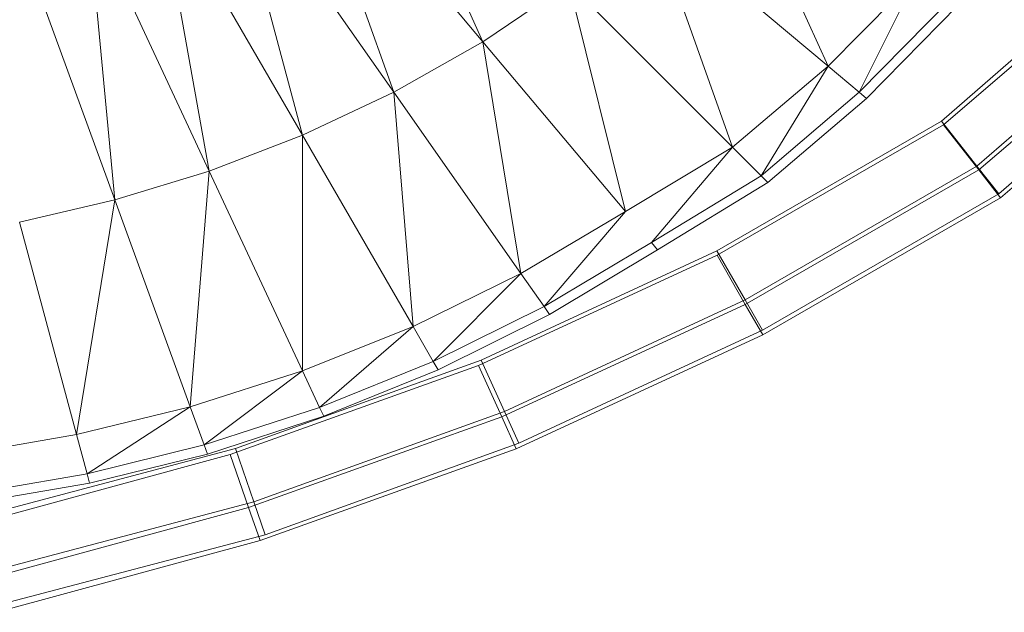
# Model space of a CAD drawing. Header units: metres. Extents: x 391.1 to 430.4, y 12.7 to 28.4.
# Tile 130 of 166: x 407.9232 to 408.0435, y 27.1433 to 27.2158. Entities that reach past the tile are written whole.
import ezdxf

# ---------------------------------------------------------------- set-up
doc = ezdxf.new("R2010")
doc.units = ezdxf.units.M
doc.layers.add('A-DETL-____-MBND', color=7, linetype='Continuous', lineweight=18)

# ---------------------------------------------------------------- blocks, each defined once
blk = doc.blocks.new('Family - Inodor PB-155807-02_ELEC_P0')
at = {"layer": 'A-DETL-____-MBND', "color": 253, "true_color": 0xaaaaaa}
for p, q in [((0.58831, 0.12256), (0.60285, 0.09039)), ((0.60285, 0.09039), (0.5801, 0.11751)), ((0.5801, 0.11751), (0.59196, 0.08422)), ((0.63275, 0.11463), (0.64505, 0.08739)), ((0.59196, 0.08422), (0.57169, 0.11317)), ((0.57169, 0.11317), (0.58079, 0.07896)), ((0.58079, 0.07896), (0.56314, 0.10952)), ((0.56314, 0.10952), (0.5694, 0.07457)), ((0.5694, 0.07457), (0.55451, 0.1065)), ((0.55451, 0.1065), (0.55786, 0.07104)), ((0.64505, 0.08739), (0.62337, 0.10559)), ((0.62337, 0.10559), (0.63337, 0.0775)), ((0.55786, 0.07104), (0.54583, 0.10408)), ((0.61336, 0.09751), (0.60285, 0.09039)), ((0.63337, 0.0775), (0.61336, 0.09751)), ((0.61336, 0.09751), (0.62027, 0.06963)), ((0.65593, 0.0984), (0.64505, 0.08739)), ((0.64884, 0.08421), (0.65593, 0.0984)), ((0.65998, 0.09556), (0.64884, 0.08421)), ((0.66095, 0.09488), (0.64975, 0.08345)), ((0.60285, 0.09039), (0.59196, 0.08422)), ((0.62027, 0.06963), (0.60285, 0.09039)), ((0.60285, 0.09039), (0.60749, 0.06204)), ((0.6589, 0.08065), (0.66938, 0.08979)), ((0.6589, 0.08065), (0.66938, 0.08979)), ((0.6589, 0.08065), (0.66938, 0.08979)), ((0.66938, 0.08979), (0.6589, 0.08065)), ((0.65915, 0.08023), (0.6692, 0.08882)), ((0.65915, 0.08023), (0.6692, 0.08882)), ((0.64505, 0.08739), (0.63337, 0.0775)), ((0.63687, 0.074), (0.64505, 0.08739)), ((0.64884, 0.08421), (0.64505, 0.08739)), ((0.67448, 0.08497), (0.66324, 0.07516)), ((0.67448, 0.08497), (0.66324, 0.07516)), ((0.59196, 0.08422), (0.58079, 0.07896)), ((0.60749, 0.06204), (0.59196, 0.08422)), ((0.59196, 0.08422), (0.59431, 0.05554)), ((0.64884, 0.08421), (0.63687, 0.074)), ((0.64975, 0.08345), (0.6377, 0.07316)), ((0.64975, 0.08345), (0.64884, 0.08421)), ((0.66346, 0.07472), (0.67427, 0.08395)), ((0.66346, 0.07472), (0.67427, 0.08395)), ((0.67764, 0.08198), (0.66592, 0.07176)), ((0.67764, 0.08198), (0.66592, 0.07176)), ((0.63146, 0.06481), (0.6589, 0.08065)), ((0.63146, 0.06481), (0.6589, 0.08065)), ((0.63146, 0.06481), (0.6589, 0.08065)), ((0.6589, 0.08065), (0.63146, 0.06481)), ((0.6589, 0.08065), (0.66324, 0.07516)), ((0.66324, 0.07516), (0.6589, 0.08065)), ((0.66612, 0.07131), (0.6774, 0.08095)), ((0.66612, 0.07131), (0.6774, 0.08095)), ((0.63148, 0.06427), (0.65915, 0.08023)), ((0.63148, 0.06427), (0.65915, 0.08023)), ((0.65915, 0.08023), (0.66346, 0.07472)), ((0.66346, 0.07472), (0.65915, 0.08023)), ((0.58079, 0.07896), (0.5694, 0.07457)), ((0.59431, 0.05554), (0.58079, 0.07896)), ((0.58079, 0.07896), (0.5808, 0.05012)), ((0.63337, 0.0775), (0.62027, 0.06963)), ((0.62345, 0.06584), (0.63337, 0.0775)), ((0.63687, 0.074), (0.63337, 0.0775)), ((0.66324, 0.07516), (0.63492, 0.05881)), ((0.66324, 0.07516), (0.63492, 0.05881)), ((0.63493, 0.05826), (0.66346, 0.07472)), ((0.63493, 0.05826), (0.66346, 0.07472)), ((0.66324, 0.07516), (0.66592, 0.07176)), ((0.66592, 0.07176), (0.66324, 0.07516)), ((0.66346, 0.07472), (0.66612, 0.07131)), ((0.66612, 0.07131), (0.66346, 0.07472)), ((0.5694, 0.07457), (0.55786, 0.07104)), ((0.5694, 0.07457), (0.56708, 0.04571)), ((0.5808, 0.05012), (0.5694, 0.07457)), ((0.63687, 0.074), (0.62345, 0.06584)), ((0.6377, 0.07316), (0.63687, 0.074)), ((0.6377, 0.07316), (0.62421, 0.06494)), ((0.55786, 0.07104), (0.54621, 0.06833)), ((0.55786, 0.07104), (0.55318, 0.04232)), ((0.56708, 0.04571), (0.55786, 0.07104)), ((0.66592, 0.07176), (0.63705, 0.05509)), ((0.66592, 0.07176), (0.63705, 0.05509)), ((0.63706, 0.05455), (0.66612, 0.07131)), ((0.63706, 0.05455), (0.66612, 0.07131)), ((0.62027, 0.06963), (0.60749, 0.06204)), ((0.61033, 0.05799), (0.62027, 0.06963)), ((0.55318, 0.04232), (0.54621, 0.06833)), ((0.62345, 0.06584), (0.61033, 0.05799)), ((0.62421, 0.06494), (0.62345, 0.06584)), ((0.6023, 0.05077), (0.63148, 0.06427)), ((0.6023, 0.05077), (0.63148, 0.06427)), ((0.60263, 0.05143), (0.63146, 0.06481)), ((0.60263, 0.05143), (0.63146, 0.06481)), ((0.60263, 0.05143), (0.63146, 0.06481)), ((0.63146, 0.06481), (0.60263, 0.05143)), ((0.62421, 0.06494), (0.61101, 0.05702)), ((0.63146, 0.06481), (0.63492, 0.05881)), ((0.63492, 0.05881), (0.63146, 0.06481)), ((0.63148, 0.06427), (0.63493, 0.05826)), ((0.63493, 0.05826), (0.63148, 0.06427)), ((0.60749, 0.06204), (0.59431, 0.05554)), ((0.59678, 0.05125), (0.60749, 0.06204)), ((0.61033, 0.05799), (0.60749, 0.06204)), ((0.61033, 0.05799), (0.59678, 0.05125)), ((0.60515, 0.04449), (0.63493, 0.05826)), ((0.60515, 0.04449), (0.63493, 0.05826)), ((0.63492, 0.05881), (0.60549, 0.04515)), ((0.63492, 0.05881), (0.60549, 0.04515)), ((0.61101, 0.05702), (0.61033, 0.05799)), ((0.63492, 0.05881), (0.63705, 0.05509)), ((0.63705, 0.05509), (0.63492, 0.05881)), ((0.63493, 0.05826), (0.63706, 0.05455)), ((0.63706, 0.05455), (0.63493, 0.05826)), ((0.61101, 0.05702), (0.59737, 0.05023)), ((0.59431, 0.05554), (0.5808, 0.05012)), ((0.58289, 0.04563), (0.59431, 0.05554)), ((0.59678, 0.05125), (0.59431, 0.05554)), ((0.60692, 0.0406), (0.63706, 0.05455)), ((0.60692, 0.0406), (0.63706, 0.05455)), ((0.63705, 0.05509), (0.60725, 0.04126)), ((0.63705, 0.05509), (0.60725, 0.04126)), ((0.57194, 0.03989), (0.6023, 0.05077)), ((0.57194, 0.03989), (0.6023, 0.05077)), ((0.57262, 0.04061), (0.60263, 0.05143)), ((0.57262, 0.04061), (0.60263, 0.05143)), ((0.57262, 0.04061), (0.60263, 0.05143)), ((0.60263, 0.05143), (0.57262, 0.04061)), ((0.59678, 0.05125), (0.58289, 0.04563)), ((0.59737, 0.05023), (0.59678, 0.05125)), ((0.6023, 0.05077), (0.60515, 0.04449)), ((0.60515, 0.04449), (0.6023, 0.05077)), ((0.60263, 0.05143), (0.60549, 0.04515)), ((0.60549, 0.04515), (0.60263, 0.05143)), ((0.5808, 0.05012), (0.56708, 0.04571)), ((0.5808, 0.05012), (0.56877, 0.04106)), ((0.58289, 0.04563), (0.5808, 0.05012)), ((0.59737, 0.05023), (0.5834, 0.04456)), ((0.56708, 0.04571), (0.55318, 0.04232)), ((0.56708, 0.04571), (0.55446, 0.03754)), ((0.56877, 0.04106), (0.56708, 0.04571)), ((0.58289, 0.04563), (0.56877, 0.04106)), ((0.5834, 0.04456), (0.56917, 0.03995)), ((0.60549, 0.04515), (0.57486, 0.0341)), ((0.60549, 0.04515), (0.57486, 0.0341)), ((0.5834, 0.04456), (0.58289, 0.04563)), ((0.60549, 0.04515), (0.60725, 0.04126)), ((0.60725, 0.04126), (0.60549, 0.04515)), ((0.57421, 0.0334), (0.60515, 0.04449)), ((0.57421, 0.0334), (0.60515, 0.04449)), ((0.60515, 0.04449), (0.60692, 0.0406)), ((0.60692, 0.0406), (0.60515, 0.04449)), ((0.55318, 0.04232), (0.53917, 0.03991)), ((0.55446, 0.03754), (0.55318, 0.04232)), ((0.56877, 0.04106), (0.55446, 0.03754)), ((0.56917, 0.03995), (0.56877, 0.04106)), ((0.60725, 0.04126), (0.57625, 0.03008)), ((0.60725, 0.04126), (0.57625, 0.03008)), ((0.54073, 0.03138), (0.57194, 0.03989)), ((0.54073, 0.03138), (0.57194, 0.03989)), ((0.54169, 0.03244), (0.57262, 0.04061)), ((0.54169, 0.03244), (0.57262, 0.04061)), ((0.54169, 0.03244), (0.57262, 0.04061)), ((0.57262, 0.04061), (0.54169, 0.03244)), ((0.56917, 0.03995), (0.55477, 0.03639)), ((0.57194, 0.03989), (0.57421, 0.0334)), ((0.57421, 0.0334), (0.57194, 0.03989)), ((0.57262, 0.04061), (0.57486, 0.0341)), ((0.57486, 0.0341), (0.57262, 0.04061)), ((0.57561, 0.02938), (0.60692, 0.0406)), ((0.57561, 0.02938), (0.60692, 0.0406)), ((0.55446, 0.03754), (0.54002, 0.03504)), ((0.55477, 0.03639), (0.55446, 0.03754)), ((0.55477, 0.03639), (0.54023, 0.03387)), ((0.57486, 0.0341), (0.5433, 0.02577)), ((0.57486, 0.0341), (0.5433, 0.02577)), ((0.57486, 0.0341), (0.57625, 0.03008)), ((0.57625, 0.03008), (0.57486, 0.0341)), ((0.54235, 0.02471), (0.57421, 0.0334)), ((0.54235, 0.02471), (0.57421, 0.0334)), ((0.57421, 0.0334), (0.57561, 0.02938)), ((0.57561, 0.02938), (0.57421, 0.0334)), ((0.54336, 0.02059), (0.57561, 0.02938)), ((0.54336, 0.02059), (0.57561, 0.02938)), ((0.57625, 0.03008), (0.5443, 0.02165)), ((0.57625, 0.03008), (0.5443, 0.02165))]:
    blk.add_line(p, q, dxfattribs=at)
blk = doc.blocks.new('LONDR55-XX_ZZ-ARQ-CAA-M3D-Londres55_ifc-1-02_ELEC_P0')
at = {"layer": 'A-DETL-____-MBND', "color": 253, "lineweight": 18, "true_color": 0xaaaaaa}
blk.add_blockref('Family - Inodor PB-155807-02_ELEC_P0', (407.37693, 27.12274), dxfattribs=at)

msp = doc.modelspace()

# ---------------------------------------------------------------- block references
at = {"lineweight": 5}
msp.add_blockref('LONDR55-XX_ZZ-ARQ-CAA-M3D-Londres55_ifc-1-02_ELEC_P0', (0, 0), dxfattribs=at)

doc.saveas('drawing.dxf')
